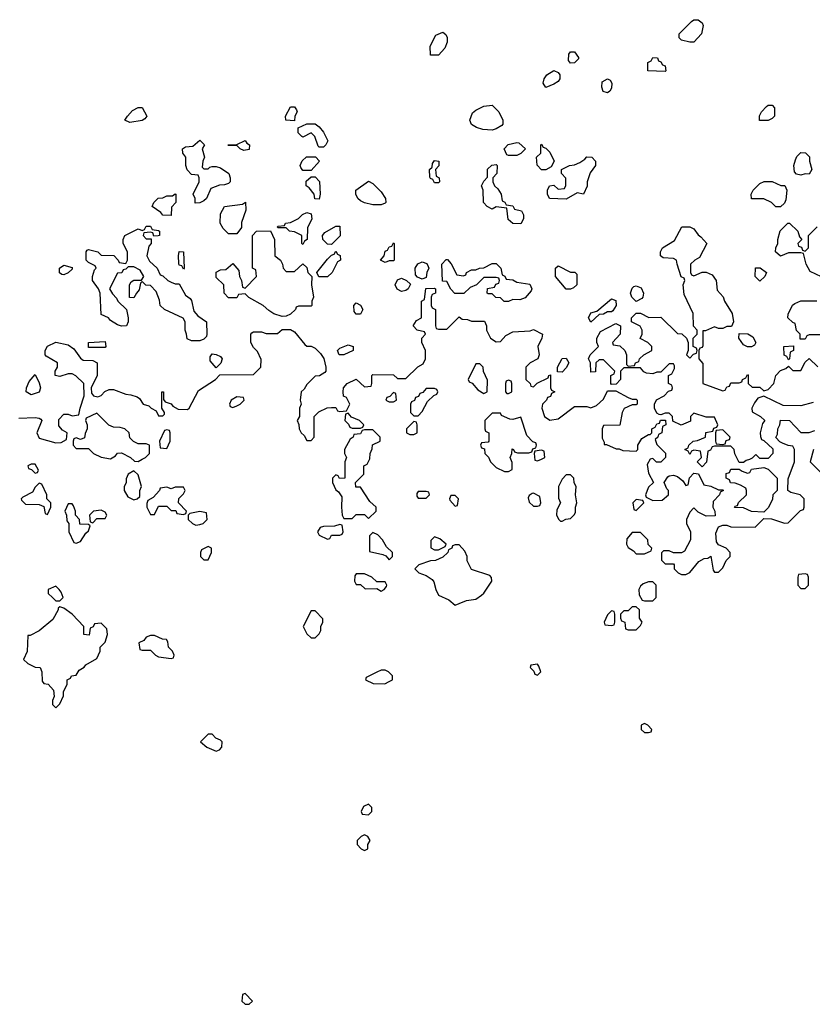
# Model space of a CAD drawing. Header units: inches. Extents: x 2735672 to 2903319, y 894031 to 1029782.
# Tile 42 of 167: x 2763355 to 2767205, y 1010634 to 1015418. Entities that reach past the tile are written whole.
import ezdxf

# ---------------------------------------------------------------- set-up
doc = ezdxf.new("R2010")
doc.units = ezdxf.units.IN
doc.header["$MEASUREMENT"] = 0
doc.layers.add('C7061', color=7, linetype='Continuous')

msp = doc.modelspace()

# ---------------------------------------------------------------- linework, layer by layer
at = {"layer": 'C7061', "color": 4, "elevation": 16}
for points in [[(2766610, 1015308), (2766570, 1015318), (2766558, 1015330), (2766558, 1015350), (2766618, 1015410), (2766630, 1015418), (2766650, 1015418), (2766670, 1015402), (2766674.8, 1015390), (2766666, 1015350), (2766630, 1015308.7)], [(2765350, 1015246), (2765348.7, 1015290), (2765376.4, 1015343.6), (2765410, 1015358), (2765425.4, 1015345.4), (2765430.8, 1015330.8), (2765430.7, 1015309.3), (2765419.8, 1015280.2), (2765390, 1015246)], [(2766030, 1015206), (2766020.4, 1015220.4), (2766022, 1015250), (2766030, 1015262), (2766050, 1015262), (2766070, 1015234), (2766070, 1015228), (2766050, 1015208)], [(2766490, 1015166), (2766406, 1015170), (2766406, 1015210), (2766422, 1015218), (2766430, 1015234), (2766452.7, 1015232.7), (2766458, 1015218), (2766470, 1015214), (2766478, 1015198), (2766490, 1015194), (2766494, 1015170)], [(2765910, 1015088.7), (2765898, 1015110), (2765902, 1015130), (2765915.3, 1015150), (2765950, 1015171.3), (2765970, 1015162), (2765978, 1015150), (2765978, 1015130), (2765970, 1015118), (2765950, 1015104)], [(2766210, 1015062), (2766189, 1015069), (2766182, 1015090), (2766184.7, 1015115.3), (2766210, 1015131.3), (2766223.6, 1015123.6), (2766231, 1015110), (2766230, 1015086), (2766222, 1015070)], [(2763890, 1014918), (2763866, 1014930), (2763878, 1014950), (2763903.2, 1014976.8), (2763930, 1014991.3), (2763950, 1014992), (2763972, 1014950), (2763963.6, 1014936.4), (2763950, 1014928.7)], [(2764690, 1014926), (2764648, 1014930), (2764646, 1014950), (2764670, 1014994), (2764690, 1014994), (2764699.6, 1014979.6), (2764702, 1014970), (2764692, 1014950)], [(2765650, 1014882), (2765604.7, 1014884.7), (2765573.6, 1014893.6), (2765550, 1014908.7), (2765542, 1014930), (2765554.6, 1014965.4), (2765570, 1014978), (2765610, 1014998), (2765650, 1015002), (2765682, 1014970), (2765702, 1014930), (2765702, 1014910), (2765696.9, 1014903.1), (2765670, 1014888)], [(2766990, 1014928), (2766948.7, 1014928.7), (2766948.9, 1014951.1), (2766958, 1014970), (2766983.1, 1014996.9), (2766990, 1015002), (2767010, 1015002), (2767022, 1014990), (2767022, 1014950), (2767010, 1014938)], [(2764810, 1014798), (2764804, 1014804), (2764788, 1014850), (2764770, 1014868), (2764730, 1014848), (2764726, 1014850), (2764708.4, 1014868.4), (2764707.3, 1014892.7), (2764750, 1014912), (2764790, 1014912), (2764810, 1014898), (2764830, 1014872), (2764851, 1014830), (2764842, 1014810), (2764830, 1014798)], [(2764250, 1014694), (2764270, 1014694), (2764278, 1014702), (2764290, 1014704.7), (2764310, 1014704.7), (2764330, 1014698), (2764370.7, 1014670.7), (2764378, 1014650), (2764378, 1014630), (2764370, 1014622), (2764350, 1014615.3), (2764325.4, 1014614.6), (2764282.8, 1014597.2), (2764262, 1014550), (2764250, 1014538), (2764230, 1014528), (2764207.3, 1014527.3), (2764208, 1014550), (2764198, 1014570), (2764226, 1014630), (2764226, 1014650), (2764222, 1014662), (2764190, 1014666), (2764168.4, 1014688.4), (2764162, 1014710), (2764162, 1014750), (2764148, 1014770), (2764146, 1014790), (2764160.4, 1014799.6), (2764196.4, 1014803.6), (2764230, 1014832), (2764252, 1014810), (2764242, 1014790), (2764252, 1014750), (2764244.7, 1014730), (2764242, 1014702)], [(2764443.1, 1014783.1), (2764426, 1014790), (2764410, 1014806), (2764370, 1014806), (2764366, 1014810), (2764410, 1014812), (2764450, 1014830.8), (2764458, 1014818), (2764471, 1014810), (2764470, 1014788)], [(2765730, 1014758), (2765722, 1014762), (2765708.7, 1014791.3), (2765728.4, 1014811.6), (2765770, 1014822), (2765779.6, 1014819.6), (2765812, 1014790), (2765790, 1014768), (2765770, 1014758)], [(2765910, 1014688.7), (2765889.1, 1014689.1), (2765868.4, 1014711.6), (2765866, 1014750), (2765886, 1014770), (2765886, 1014810), (2765890, 1014814), (2765898, 1014798), (2765910, 1014794), (2765930, 1014774), (2765951.3, 1014730), (2765936.9, 1014703.1)], [(2764730, 1014686), (2764720.4, 1014700.4), (2764718, 1014710), (2764727.3, 1014732.7), (2764748.4, 1014751.6), (2764791.6, 1014751.6), (2764812, 1014730), (2764770, 1014686)], [(2766094, 1014570), (2766063.6, 1014576.4), (2766010, 1014546), (2765929, 1014549), (2765918, 1014570), (2765918, 1014590), (2765928, 1014610), (2765950, 1014614), (2765970, 1014594), (2766002, 1014598), (2766007.3, 1014612.7), (2766007.3, 1014647.3), (2765986, 1014670), (2765986, 1014690), (2766026, 1014710), (2766050, 1014712), (2766076.4, 1014723.6), (2766100.4, 1014739.6), (2766110, 1014752), (2766134, 1014750), (2766152, 1014730), (2766151.3, 1014710), (2766126, 1014674), (2766111.3, 1014630), (2766111.3, 1014608.7)], [(2767190, 1014668), (2767170, 1014668.7), (2767150, 1014662), (2767128, 1014668), (2767118, 1014678), (2767115.3, 1014710), (2767123.1, 1014736.9), (2767130, 1014754), (2767150, 1014772), (2767171.6, 1014771.6), (2767191.6, 1014751.6), (2767192, 1014730), (2767202, 1014690)], [(2765370, 1014626), (2765362, 1014642), (2765350, 1014646), (2765347.3, 1014652.7), (2765346, 1014690), (2765358, 1014702), (2765360.4, 1014719.6), (2765370, 1014734), (2765391.3, 1014730), (2765391.6, 1014708.4), (2765374, 1014690), (2765378, 1014658), (2765392, 1014650), (2765394, 1014630), (2765390, 1014626)], [(2765790, 1014426), (2765750, 1014428), (2765727.3, 1014447.3), (2765722, 1014502), (2765670, 1014508), (2765650, 1014498), (2765626, 1014510), (2765608, 1014530), (2765606, 1014590), (2765598, 1014610), (2765610, 1014634), (2765627.3, 1014652.7), (2765628, 1014692), (2765648.4, 1014711.6), (2765670, 1014714), (2765674, 1014710), (2765672, 1014670), (2765654, 1014650), (2765654, 1014630), (2765662, 1014610), (2765676.9, 1014596.9), (2765694, 1014570), (2765698, 1014538), (2765712, 1014532), (2765718, 1014518), (2765750, 1014514), (2765758, 1014498), (2765792, 1014490), (2765802, 1014470), (2765802, 1014450)], [(2764810, 1014546), (2764788, 1014548), (2764786, 1014570), (2764760.4, 1014600.4), (2764746, 1014610), (2764747.3, 1014632.7), (2764770, 1014654), (2764790, 1014654), (2764811.6, 1014631.6), (2764814, 1014570)], [(2765070, 1014518), (2765030, 1014528), (2765010, 1014538), (2764998, 1014550), (2764988, 1014570), (2764988, 1014590), (2765050, 1014634), (2765070, 1014622), (2765110, 1014582), (2765132, 1014550), (2765134, 1014530), (2765130, 1014526), (2765110, 1014518)], [(2767050, 1014508), (2767028.4, 1014508.4), (2767006, 1014530), (2766970, 1014548), (2766910, 1014548), (2766908, 1014570), (2766918, 1014590), (2766950, 1014622), (2766971.6, 1014631.6), (2767010, 1014632), (2767052.7, 1014612.7), (2767071.6, 1014611.6), (2767082, 1014590), (2767076.9, 1014543.1), (2767070, 1014526)], [(2764090, 1014466), (2764050, 1014468), (2764040.4, 1014480.4), (2763998, 1014510), (2764006, 1014530), (2764028.4, 1014551.6), (2764050, 1014552), (2764070, 1014562), (2764098, 1014562), (2764110, 1014572), (2764114, 1014570), (2764114, 1014530), (2764092.7, 1014507.3)], [(2764370, 1014378), (2764343.1, 1014403.1), (2764328, 1014430), (2764330, 1014474), (2764350, 1014511), (2764438, 1014522), (2764452, 1014532), (2764452.7, 1014492.7), (2764432.7, 1014432.7), (2764431.6, 1014408.4), (2764410, 1014378)], [(2764730, 1014326), (2764726, 1014330), (2764726, 1014370), (2764690, 1014388), (2764666, 1014390), (2764650, 1014406), (2764610, 1014406), (2764606, 1014410), (2764610, 1014414), (2764642, 1014418), (2764646, 1014430), (2764670, 1014432), (2764710, 1014452), (2764728.9, 1014471.1), (2764750, 1014482), (2764770, 1014474), (2764774, 1014450), (2764752.7, 1014407.3), (2764752, 1014350), (2764738, 1014342)], [(2764006, 1014366), (2764002, 1014382), (2763990, 1014386), (2763958, 1014382), (2763954, 1014370), (2763970, 1014354), (2763994, 1014354), (2763994, 1014330), (2763982, 1014318), (2763972, 1014270), (2763985.4, 1014245.4), (2764022, 1014210), (2764038, 1014178), (2764050, 1014174), (2764074, 1014150), (2764090, 1014142), (2764110, 1014134), (2764130, 1014134), (2764159.6, 1014079.6), (2764183.6, 1014063.6), (2764190, 1014054), (2764201, 1014001), (2764219.6, 1013979.6), (2764262, 1013950), (2764264.7, 1013890), (2764262, 1013878), (2764250, 1013866), (2764230, 1013858), (2764190, 1013858), (2764168, 1013868), (2764166, 1013890), (2764158, 1013910), (2764158, 1013950), (2764148.4, 1013968.4), (2764058, 1014010), (2764038, 1014030), (2764034.6, 1014054.6), (2764018, 1014098), (2763990, 1014126), (2763968.4, 1014128.4), (2763950, 1014146), (2763942, 1014138), (2763935.3, 1014104.7), (2763922, 1014090), (2763910, 1014066), (2763888, 1014068), (2763888.7, 1014130), (2763896.4, 1014143.6), (2763910, 1014152), (2763947.3, 1014152.7), (2763958, 1014170), (2763940.4, 1014200.4), (2763910, 1014218), (2763882, 1014218), (2763870, 1014206), (2763858, 1014202), (2763851.6, 1014188.4), (2763830, 1014186), (2763792, 1014110), (2763805.4, 1014085.4), (2763825.4, 1014065.4), (2763832, 1014050), (2763874, 1014010), (2763882, 1013970), (2763882, 1013950), (2763874, 1013930), (2763850, 1013928.7), (2763830, 1013935.3), (2763796.4, 1013956.4), (2763786, 1013970), (2763750, 1013986), (2763746, 1014090), (2763738, 1014110), (2763709, 1014150), (2763709.1, 1014170.9), (2763718, 1014202), (2763726, 1014210), (2763722, 1014222), (2763690, 1014238), (2763678, 1014250), (2763678, 1014290), (2763682, 1014298), (2763690, 1014302), (2763734, 1014290), (2763750, 1014274), (2763811.6, 1014271.6), (2763834, 1014250), (2763838, 1014238), (2763870, 1014234), (2763878, 1014250), (2763878, 1014290), (2763858, 1014330), (2763858, 1014350), (2763866, 1014370), (2763930, 1014402), (2763950, 1014394), (2763962, 1014398), (2763970, 1014414), (2763990, 1014414), (2763998, 1014398), (2764030, 1014394), (2764034, 1014390), (2764034, 1014370), (2764027.3, 1014367.3)], [(2764870, 1014326), (2764850, 1014328), (2764838, 1014338), (2764828, 1014350), (2764826, 1014370), (2764836.4, 1014383.6), (2764890, 1014414), (2764910, 1014414), (2764911.6, 1014368.4)], [(2764650, 1014194), (2764690, 1014194), (2764730, 1014232), (2764750, 1014214), (2764754, 1014190), (2764774, 1014170), (2764772, 1014130), (2764782, 1014070), (2764774, 1014050), (2764774, 1014030), (2764770, 1014026), (2764710, 1014026), (2764698, 1014022), (2764694, 1014010), (2764670, 1013988), (2764650, 1013978), (2764630, 1013975.3), (2764590, 1013988.7), (2764564.7, 1014004.7), (2764538, 1014030), (2764468.4, 1014068.4), (2764450, 1014086), (2764418, 1014082), (2764410, 1014066), (2764370, 1014066), (2764348.7, 1014090), (2764346, 1014130), (2764310, 1014166), (2764310, 1014192), (2764330, 1014202), (2764356.4, 1014203.6), (2764390, 1014234), (2764419.6, 1014199.6), (2764422, 1014170), (2764431.6, 1014151.6), (2764438, 1014118), (2764450, 1014114), (2764506, 1014170), (2764502, 1014202), (2764486, 1014210), (2764486, 1014370), (2764506, 1014390), (2764572.7, 1014392.7), (2764592, 1014350), (2764594, 1014270), (2764622, 1014250), (2764632, 1014230), (2764634, 1014210)], [(2765130, 1014238), (2765108, 1014250), (2765126, 1014270), (2765130, 1014294), (2765142, 1014298), (2765150, 1014314), (2765162, 1014318), (2765170, 1014334), (2765174, 1014330), (2765174, 1014250), (2765170, 1014246), (2765150, 1014246)], [(2764150, 1014206), (2764142, 1014222), (2764130, 1014226), (2764127.3, 1014232.7), (2764126, 1014270), (2764130, 1014292), (2764151.3, 1014290), (2764154, 1014210)], [(2764808, 1014168), (2764798, 1014190), (2764850, 1014254), (2764870, 1014274), (2764882, 1014278), (2764890, 1014294), (2764898, 1014278), (2764911.6, 1014271.6), (2764914, 1014250), (2764898, 1014242), (2764872, 1014190), (2764850, 1014168.7)], [(2763570, 1014178), (2763560.4, 1014180.4), (2763548.4, 1014188.4), (2763548.7, 1014210), (2763570, 1014224.7), (2763610, 1014214), (2763610, 1014206), (2763590, 1014188.7)], [(2765310, 1014158), (2765287.3, 1014167.3), (2765278, 1014178), (2765275.3, 1014210), (2765288.9, 1014231.1), (2765310, 1014242), (2765332.7, 1014232.7), (2765339.6, 1014219.6), (2765342, 1014210), (2765332, 1014190), (2765330, 1014166)], [(2765510, 1014174), (2765522, 1014178), (2765526, 1014190), (2765550, 1014202), (2765570, 1014202), (2765588.9, 1014211.1), (2765610, 1014212), (2765650, 1014234), (2765670, 1014234), (2765692, 1014210), (2765698, 1014178), (2765712, 1014172), (2765718, 1014158), (2765750, 1014154), (2765770, 1014142), (2765832.7, 1014132.7), (2765842, 1014110), (2765839.6, 1014100.4), (2765810, 1014066), (2765783.6, 1014056.4), (2765750, 1014058), (2765730, 1014048), (2765708.4, 1014048.4), (2765690, 1014066), (2765668.4, 1014068.4), (2765650, 1014086), (2765630, 1014086), (2765626, 1014090), (2765627.3, 1014112.7), (2765662, 1014118), (2765667.3, 1014132.7), (2765682, 1014138), (2765686, 1014150), (2765682, 1014162), (2765670, 1014166), (2765610, 1014166), (2765574, 1014130), (2765543.6, 1014116.4), (2765511.6, 1014088.4), (2765468.4, 1014088.4), (2765448.4, 1014108.4), (2765430, 1014146), (2765408, 1014148), (2765406, 1014230), (2765427.3, 1014252.7), (2765432.7, 1014252.7), (2765451.6, 1014231.6), (2765478, 1014178)], [(2766030, 1014192), (2766052, 1014192), (2766062, 1014182), (2766062, 1014130), (2766045.4, 1014114.6), (2766030, 1014108), (2766008.9, 1014108.9), (2765958, 1014170), (2765958, 1014210), (2765970, 1014222)], [(2766950, 1014148), (2766928, 1014170), (2766928.4, 1014211.6), (2766951.6, 1014211.6), (2766982, 1014190), (2766974, 1014170)], [(2765210, 1014098), (2765189.1, 1014109.1), (2765178, 1014130), (2765190, 1014154), (2765210, 1014162), (2765234, 1014150), (2765252.7, 1014132.7), (2765242, 1014110), (2765230, 1014102)], [(2766350, 1014048), (2766329.1, 1014069.1), (2766322, 1014090), (2766330, 1014114), (2766338, 1014122), (2766350, 1014124.7), (2766374.4, 1014114.4), (2766384.7, 1014090), (2766382, 1014070), (2766376.9, 1014063.1)], [(2764990, 1013988), (2764980.4, 1014000.4), (2764978, 1014030), (2764990, 1014042), (2765011.1, 1014031.1), (2765022, 1014010), (2765010, 1013988)], [(2766130, 1013948), (2766118, 1013970), (2766130, 1013994), (2766158, 1014002), (2766230, 1014062), (2766250, 1014054), (2766252, 1014030), (2766236.9, 1014003.1), (2766230, 1013998), (2766210, 1013998), (2766190, 1013988), (2766170, 1013986)], [(2766890, 1013828), (2766870, 1013838), (2766848, 1013870), (2766850, 1013894), (2766891.6, 1013891.6), (2766916.9, 1013876.9), (2766931.3, 1013850), (2766923.6, 1013836.4), (2766910, 1013828)], [(2763690, 1013826), (2763688.7, 1013850), (2763770, 1013854), (2763774, 1013830), (2763770, 1013826)], [(2764930, 1013789), (2764906, 1013790), (2764898, 1013810), (2764910, 1013822), (2764950, 1013838), (2764974, 1013830), (2764974, 1013810)], [(2767090, 1013766), (2767082, 1013782), (2767068.4, 1013788.4), (2767066, 1013830), (2767114, 1013834), (2767114, 1013810), (2767098, 1013802), (2767094, 1013770)], [(2764310, 1013726), (2764280.4, 1013760.4), (2764280.4, 1013779.6), (2764290, 1013794), (2764310, 1013792), (2764330, 1013782), (2764338, 1013770), (2764331.6, 1013748.4)], [(2765590, 1013746), (2765570, 1013746), (2765534, 1013670), (2765538, 1013658), (2765552.7, 1013652.7), (2765579.6, 1013619.6), (2765610, 1013602), (2765626, 1013610), (2765627.3, 1013667.3), (2765608.4, 1013708.4), (2765606, 1013730)], [(2765990, 1013706), (2765967.3, 1013707.3), (2765968, 1013730), (2765990, 1013772), (2766010, 1013774), (2766022, 1013750), (2766010, 1013726)], [(2763410, 1013595.3), (2763386, 1013610), (2763388, 1013630), (2763400.2, 1013659.8), (2763430, 1013694), (2763450, 1013654), (2763456, 1013630), (2763450, 1013608.7)], [(2765730, 1013666), (2765718, 1013662), (2765714, 1013650), (2765714, 1013610), (2765722, 1013602), (2765730, 1013602), (2765746, 1013610), (2765746, 1013650), (2765742, 1013662)], [(2765170, 1013606), (2765152.7, 1013587.3), (2765138, 1013582), (2765134, 1013570), (2765150, 1013562), (2765170, 1013562), (2765186, 1013570), (2765182, 1013602)], [(2765370, 1013626), (2765330, 1013626), (2765312.7, 1013607.3), (2765298, 1013602), (2765292.7, 1013587.3), (2765278, 1013582), (2765272.7, 1013567.3), (2765258, 1013562), (2765254, 1013550), (2765254, 1013510), (2765270, 1013494), (2765290, 1013494), (2765310, 1013514), (2765336.4, 1013563.6), (2765367.3, 1013592.7), (2765382, 1013598), (2765386, 1013610), (2765382, 1013622)], [(2764410, 1013586), (2764382, 1013570), (2764374, 1013550), (2764378, 1013538), (2764390, 1013534), (2764410, 1013542), (2764426, 1013550), (2764446, 1013570), (2764442, 1013582)], [(2763730, 1013506), (2763678, 1013482), (2763674, 1013470), (2763682, 1013450), (2763682, 1013430), (2763672.7, 1013407.3), (2763670, 1013386), (2763650, 1013378), (2763630, 1013386), (2763618, 1013382), (2763614, 1013370), (2763614, 1013350), (2763630, 1013334), (2763690, 1013334), (2763714, 1013310), (2763750, 1013292), (2763795.3, 1013284.7), (2763820.4, 1013299.6), (2763830, 1013312), (2763850, 1013314), (2763894, 1013290), (2763912.7, 1013272.7), (2763930, 1013272), (2763950, 1013282), (2763966, 1013290), (2763986, 1013310), (2763986, 1013350), (2763970, 1013358), (2763930, 1013358), (2763908.4, 1013368.4), (2763890, 1013386), (2763886, 1013410), (2763866, 1013430), (2763843.6, 1013436.4), (2763810, 1013438), (2763788.4, 1013448.4)], [(2764950, 1013506), (2764938, 1013502), (2764934, 1013470), (2764952.7, 1013452.7), (2764958, 1013438), (2764970, 1013434), (2765010, 1013434), (2765022, 1013438), (2765026, 1013450), (2765006, 1013470), (2764967.3, 1013487.3)], [(2765690, 1013506), (2765650, 1013506), (2765614, 1013470), (2765614, 1013430), (2765618, 1013418), (2765634, 1013410), (2765634, 1013370), (2765630, 1013366), (2765598, 1013362), (2765594, 1013350), (2765598, 1013338), (2765612.7, 1013332.7), (2765614, 1013310), (2765632.7, 1013292.7), (2765642, 1013270), (2765670, 1013242), (2765710, 1013222), (2765730, 1013222), (2765747.3, 1013232.7), (2765747.3, 1013267.3), (2765738, 1013290), (2765746, 1013310), (2765747.3, 1013332.7), (2765754, 1013330), (2765758, 1013318), (2765772.7, 1013312.7), (2765827.3, 1013312.7), (2765842, 1013318), (2765847.3, 1013332.7), (2765862, 1013338), (2765866, 1013350), (2765862, 1013362), (2765847.3, 1013367.3), (2765818, 1013398), (2765790, 1013486), (2765750, 1013475.3), (2765736.4, 1013476.4), (2765695.3, 1013495.3)], [(2765270, 1013466), (2765234, 1013430), (2765234, 1013410), (2765250, 1013402), (2765270, 1013402), (2765286, 1013410), (2765286, 1013450), (2765282, 1013462)], [(2764070, 1013426), (2764058, 1013422), (2764034, 1013370), (2764038, 1013338), (2764070, 1013334), (2764086, 1013370), (2764086, 1013410), (2764082, 1013422)], [(2765070, 1013426), (2765030, 1013426), (2765018, 1013422), (2765010, 1013406), (2764978, 1013402), (2764974, 1013390), (2764959.6, 1013380.4), (2764932, 1013330), (2764932, 1013310), (2764942, 1013290), (2764934, 1013270), (2764934, 1013190), (2764908, 1013188), (2764902, 1013202), (2764890, 1013206), (2764874, 1013190), (2764874, 1013170), (2764890, 1013134), (2764903.6, 1013123.6), (2764919.6, 1013099.6), (2764918, 1013050), (2764922, 1013010), (2764930, 1012994), (2764970, 1012994), (2764990, 1013014), (2765030, 1013014), (2765050, 1012994), (2765086, 1013030), (2765086, 1013050), (2765056.4, 1013076.4), (2765010, 1013146), (2764987.3, 1013147.3), (2764986, 1013170), (2765026, 1013210), (2765026, 1013250), (2765042, 1013258), (2765056.4, 1013283.6), (2765058, 1013310), (2765067.3, 1013332.7), (2765068.4, 1013351.6), (2765106, 1013370), (2765106, 1013390)], [(2766770, 1013426), (2766738, 1013422), (2766734, 1013410), (2766734, 1013370), (2766738, 1013358), (2766770, 1013354), (2766782, 1013358), (2766787.3, 1013372.7), (2766802, 1013378), (2766806, 1013390)], [(2765890, 1013326), (2765858, 1013322), (2765854, 1013310), (2765858, 1013278), (2765870, 1013274), (2765890, 1013282), (2765906, 1013290), (2765902, 1013322)], [(2763430, 1013258), (2763410, 1013258), (2763394, 1013250), (2763398, 1013238), (2763412.7, 1013232.7), (2763430, 1013214), (2763442, 1013218), (2763446, 1013230)], [(2763910, 1013226), (2763882, 1013210), (2763872.7, 1013187.3), (2763871.6, 1013168.4), (2763862, 1013150), (2763862, 1013130), (2763879.6, 1013099.6), (2763910, 1013084.7), (2763926, 1013090), (2763938, 1013102), (2763938, 1013130), (2763946, 1013150), (2763930, 1013206)], [(2766030, 1013206), (2766010, 1013206), (2765990, 1013186), (2765972, 1013150), (2765972.7, 1013092.7), (2765982, 1013070), (2765963.6, 1013036.4), (2765962, 1013010), (2765974, 1012990), (2765982, 1012982), (2765990, 1012982), (2766008.4, 1012991.6), (2766030, 1012994), (2766050, 1013014), (2766054.6, 1013025.4), (2766055.3, 1013050), (2766062, 1013070), (2766055.3, 1013110), (2766058, 1013150), (2766048.4, 1013168.4), (2766046, 1013190)], [(2766970, 1013026), (2766910, 1013028), (2766870, 1013046), (2766827.3, 1013047.3), (2766830, 1013054), (2766842, 1013058), (2766847.3, 1013072.7), (2766886, 1013110), (2766886, 1013130), (2766882, 1013142), (2766856.4, 1013156.4), (2766830, 1013166), (2766807.3, 1013167.3), (2766802, 1013182), (2766786, 1013190), (2766787.3, 1013212.7), (2766802, 1013218), (2766810, 1013234), (2766850, 1013234), (2766863.6, 1013223.6), (2766890, 1013214), (2766902, 1013218), (2766910, 1013234), (2766970, 1013242), (2766990, 1013234), (2767034, 1013190), (2767034, 1013130), (2767014, 1013110), (2767011.6, 1013088.4), (2766991.6, 1013048.4)], [(2763450, 1013166), (2763430, 1013146), (2763416.9, 1013123.1), (2763370, 1013098), (2763362, 1013090), (2763363.6, 1013083.6), (2763383.6, 1013063.6), (2763450, 1013062), (2763472.7, 1013052.7), (2763478, 1013018), (2763490, 1013014), (2763506, 1013050), (2763506, 1013070), (2763486, 1013090), (2763486, 1013110), (2763462, 1013162)], [(2764150, 1013146), (2764110, 1013146), (2764090, 1013138), (2764070, 1013146), (2764038, 1013142), (2764034, 1013130), (2764003.6, 1013096.4), (2763978, 1013082), (2763972.7, 1013067.3), (2763972, 1013050), (2763990, 1013014), (2764010, 1013014), (2764030, 1013054), (2764070, 1013054), (2764090, 1013034), (2764112.7, 1013032.7), (2764118, 1013018), (2764150, 1013014), (2764162, 1013018), (2764166, 1013030), (2764126, 1013070), (2764128.4, 1013091.6), (2764150, 1013114), (2764158, 1013130)], [(2765330, 1013126), (2765290, 1013126), (2765283.6, 1013116.4), (2765283.6, 1013103.6), (2765290, 1013094), (2765330, 1013094), (2765346, 1013110), (2765342, 1013122)], [(2765850, 1013118), (2765843.6, 1013116.4), (2765830, 1013106), (2765824.7, 1013095.3), (2765830, 1013074), (2765850, 1013054), (2765870, 1013054), (2765882, 1013058), (2765886, 1013070), (2765882, 1013102)], [(2763610, 1013066), (2763590, 1013066), (2763574, 1013030), (2763582, 1013010), (2763583.6, 1012983.6), (2763594, 1012970), (2763594, 1012930), (2763618, 1012878), (2763630, 1012874), (2763650, 1012882), (2763676.4, 1012923.6), (2763690, 1012934), (2763698, 1012958), (2763690, 1012966), (2763647.3, 1012967.3), (2763646, 1012990), (2763626, 1013010), (2763626, 1013030), (2763616.4, 1013056.4)], [(2765470, 1013106), (2765450, 1013106), (2765442, 1013090), (2765443.6, 1013083.6), (2765470, 1013054), (2765482, 1013058), (2765486, 1013090)], [(2766350, 1013086), (2766334, 1013070), (2766338, 1013038), (2766350, 1013034), (2766386, 1013070), (2766382, 1013082)], [(2763750, 1013035.3), (2763714, 1013030), (2763694, 1013010), (2763698, 1012978), (2763710, 1012974), (2763730, 1012994), (2763770, 1012994), (2763778, 1013010), (2763770, 1013026)], [(2764230, 1013028), (2764182, 1013018), (2764174, 1013010), (2764174, 1012990), (2764194, 1012970), (2764210, 1012962), (2764230, 1012964.7), (2764246, 1012970), (2764266, 1012990), (2764262, 1013022)], [(2764910, 1012966), (2764883.6, 1012956.4), (2764830, 1012955.3), (2764814, 1012950), (2764802, 1012930), (2764810, 1012914), (2764850, 1012894), (2764862, 1012898), (2764870, 1012914), (2764910, 1012914), (2764922, 1012918), (2764926, 1012930), (2764922, 1012962)], [(2765070, 1012926), (2765054, 1012910), (2765054, 1012834), (2765119.6, 1012819.6), (2765132.7, 1012812.7), (2765150, 1012794), (2765166, 1012810), (2765166, 1012830), (2765136.4, 1012856.4), (2765118, 1012890), (2765094.6, 1012914.6)], [(2766370, 1012926), (2766330, 1012926), (2766303.6, 1012896.4), (2766302, 1012870), (2766310, 1012854), (2766336.9, 1012836.9), (2766350, 1012822), (2766390, 1012822), (2766422, 1012838), (2766426, 1012850), (2766407.3, 1012867.3), (2766406, 1012890)], [(2765370, 1012906), (2765352.7, 1012887.3), (2765352.7, 1012852.7), (2765370, 1012842), (2765390, 1012842), (2765422, 1012858), (2765426, 1012870), (2765396.4, 1012896.4)], [(2764270, 1012858), (2764238, 1012842), (2764234, 1012830), (2764234, 1012810), (2764250, 1012794), (2764270, 1012794), (2764286, 1012830), (2764286, 1012850)], [(2765490, 1012866), (2765470, 1012866), (2765458, 1012862), (2765454, 1012850), (2765438, 1012842), (2765434, 1012830), (2765410, 1012806), (2765374, 1012790), (2765350, 1012788.7), (2765294, 1012770), (2765274, 1012750), (2765294, 1012730), (2765330, 1012718), (2765358, 1012698), (2765366.4, 1012686.4), (2765376, 1012650), (2765390, 1012622), (2765439.8, 1012599.8), (2765470, 1012574), (2765490, 1012582), (2765524.7, 1012595.3), (2765570, 1012602), (2765598, 1012622), (2765608.9, 1012631.1), (2765648, 1012690), (2765647.3, 1012707.3), (2765638, 1012718), (2765550, 1012746), (2765528.9, 1012788.9), (2765528, 1012810), (2765516.4, 1012836.4)], [(2765030, 1012726), (2764990, 1012726), (2764983.6, 1012716.4), (2764982, 1012690), (2764990, 1012674), (2765010, 1012674), (2765032.7, 1012652.7), (2765090, 1012654), (2765110, 1012642), (2765126, 1012650), (2765136.4, 1012663.6), (2765138, 1012670), (2765130, 1012686), (2765090, 1012686), (2765066, 1012710)], [(2767170, 1012726), (2767138, 1012722), (2767134, 1012710), (2767134, 1012670), (2767150, 1012654), (2767170, 1012654), (2767186, 1012670), (2767186, 1012710), (2767182, 1012722)], [(2766430, 1012686), (2766410, 1012686), (2766383.6, 1012676.4), (2766370, 1012666), (2766362, 1012650), (2766363.6, 1012623.6), (2766378, 1012598), (2766390, 1012594), (2766430, 1012594), (2766446, 1012610), (2766446, 1012670)], [(2763530, 1012666), (2763494, 1012650), (2763494, 1012630), (2763514, 1012610), (2763530, 1012594), (2763550, 1012594), (2763566, 1012610), (2763556.4, 1012636.4), (2763546, 1012650)], [(2763550, 1012566), (2763542, 1012558), (2763542, 1012550), (2763516.3, 1012503.7), (2763450, 1012448.7), (2763406, 1012426), (2763394, 1012426), (2763391.1, 1012348.9), (2763374, 1012310), (2763394, 1012290), (2763430, 1012272), (2763454, 1012270), (2763462, 1012250), (2763463.6, 1012203.6), (2763472.7, 1012192.7), (2763494, 1012190), (2763519.6, 1012159.6), (2763522, 1012130), (2763514, 1012110), (2763514, 1012090), (2763530, 1012074), (2763550, 1012094), (2763567.3, 1012132.7), (2763568.4, 1012151.6), (2763586, 1012190), (2763586, 1012210), (2763602, 1012218), (2763606, 1012230), (2763630, 1012234), (2763643.1, 1012256.9), (2763668.4, 1012271.6), (2763676.4, 1012283.6), (2763730, 1012314), (2763746, 1012350), (2763746, 1012370), (2763770, 1012394), (2763782, 1012430), (2763779, 1012459), (2763750, 1012486), (2763718, 1012482), (2763712, 1012468), (2763698, 1012462), (2763692.7, 1012427.3), (2763666, 1012430), (2763666, 1012470), (2763609.1, 1012529.1), (2763570, 1012558)], [(2764790, 1012546), (2764770, 1012546), (2764732, 1012470), (2764750, 1012434), (2764770, 1012414), (2764790, 1012414), (2764810, 1012434), (2764818, 1012450), (2764818, 1012470), (2764828, 1012490), (2764827.3, 1012507.3)], [(2766230, 1012546), (2766210, 1012526), (2766194, 1012490), (2766198, 1012478), (2766230, 1012474), (2766242, 1012478), (2766246, 1012490), (2766246, 1012530), (2766242, 1012542)], [(2766350, 1012566), (2766330, 1012566), (2766310, 1012546), (2766290, 1012546), (2766274, 1012530), (2766274, 1012510), (2766278, 1012498), (2766294, 1012490), (2766298, 1012458), (2766310, 1012454), (2766350, 1012454), (2766370, 1012474), (2766378, 1012490), (2766366, 1012510), (2766366, 1012550)], [(2764010, 1012426), (2763990, 1012426), (2763970, 1012418), (2763958, 1012402), (2763934, 1012390), (2763938, 1012358), (2763950, 1012354), (2763990, 1012354), (2764014, 1012330), (2764030, 1012322), (2764090, 1012314), (2764102, 1012318), (2764106, 1012330), (2764098, 1012350), (2764078, 1012370), (2764074.6, 1012394.6), (2764067.3, 1012407.3), (2764048.4, 1012408.4)], [(2765130, 1012258), (2765110, 1012258), (2765090, 1012248), (2765038, 1012222), (2765034, 1012210), (2765072.7, 1012192.7), (2765128.4, 1012191.6), (2765150, 1012202), (2765166, 1012210), (2765166, 1012230), (2765146, 1012250)], [(2765870, 1012286), (2765838, 1012282), (2765834, 1012270), (2765852.7, 1012252.7), (2765858, 1012238), (2765870, 1012234), (2765886, 1012250), (2765876.4, 1012276.4)], [(2766390, 1011998), (2766374, 1011990), (2766374, 1011970), (2766390, 1011954), (2766410, 1011954), (2766422, 1011958), (2766426, 1011970), (2766406, 1011990)], [(2764290, 1011946), (2764270, 1011946), (2764234, 1011910), (2764263.6, 1011883.6), (2764310, 1011864.7), (2764326, 1011870), (2764336.4, 1011883.6), (2764338, 1011910), (2764330, 1011918), (2764307.3, 1011927.3)], [(2765050, 1011606), (2765025.4, 1011594.6), (2765014, 1011570), (2765018, 1011558), (2765050, 1011554), (2765066, 1011570), (2765066, 1011590)], [(2765030, 1011458), (2765014, 1011450), (2764994, 1011430), (2764994, 1011410), (2765014, 1011390), (2765030, 1011382), (2765046, 1011390), (2765046, 1011410), (2765058, 1011430), (2765046, 1011450)], [(2764450, 1010686), (2764438, 1010682), (2764434, 1010650), (2764450, 1010634), (2764470, 1010634), (2764486, 1010650)]]:
    msp.add_lwpolyline(points, close=True, dxfattribs=at)
for points in [[(2767210, 1013558), (2767150, 1013542), (2767063.1, 1013543.1), (2766970, 1013588), (2766941, 1013579), (2766923.6, 1013556.4), (2766912, 1013530), (2766912.7, 1013512.7), (2766954, 1013490), (2766974, 1013470), (2766963.6, 1013456.4), (2766952, 1013410), (2766952.7, 1013392.7), (2766958, 1013378), (2766970, 1013374), (2767012.7, 1013332.7), (2767014, 1013310), (2766990, 1013286), (2766950, 1013286), (2766930, 1013306), (2766912.7, 1013287.3), (2766899.6, 1013280.4), (2766883.6, 1013276.4), (2766870, 1013266), (2766850, 1013266), (2766828.4, 1013308.4), (2766826, 1013330), (2766810, 1013346), (2766730, 1013346), (2766718, 1013342), (2766710, 1013326), (2766698, 1013322), (2766691.6, 1013268.4), (2766670, 1013246), (2766646, 1013270), (2766666, 1013290), (2766662, 1013322), (2766630, 1013326), (2766618, 1013322), (2766610, 1013306), (2766602, 1013322), (2766586, 1013330), (2766602, 1013338), (2766606, 1013350), (2766626, 1013370), (2766647.3, 1013372.7), (2766686, 1013390), (2766687.3, 1013412.7), (2766722, 1013418), (2766727.3, 1013432.7), (2766742, 1013438), (2766746, 1013450), (2766730, 1013486), (2766690, 1013486), (2766630, 1013506), (2766614, 1013490), (2766612.7, 1013467.3), (2766568, 1013448), (2766527.3, 1013467.3), (2766526, 1013490), (2766510, 1013506), (2766490, 1013506), (2766470, 1013498), (2766460.4, 1013500.4), (2766450, 1013506), (2766438, 1013530), (2766438, 1013550), (2766448.9, 1013571.1), (2766486, 1013590), (2766507.3, 1013612.7), (2766522, 1013618), (2766526, 1013630), (2766522, 1013642), (2766506, 1013650), (2766506, 1013690), (2766522, 1013698), (2766536.4, 1013723.6), (2766536.4, 1013736.4), (2766530, 1013746), (2766510, 1013746), (2766470, 1013706), (2766450, 1013706), (2766430, 1013698), (2766400.4, 1013700.4), (2766387.3, 1013707.3), (2766370, 1013726), (2766290, 1013726), (2766274, 1013710), (2766274, 1013670), (2766252.7, 1013647.3), (2766230, 1013646), (2766226, 1013650), (2766226, 1013690), (2766242, 1013698), (2766246, 1013710), (2766190, 1013766), (2766170, 1013766), (2766154, 1013750), (2766152.7, 1013707.3), (2766130, 1013706), (2766128, 1013750), (2766118, 1013770), (2766126, 1013790), (2766166, 1013830), (2766158, 1013850), (2766158, 1013870), (2766176.4, 1013903.6), (2766250, 1013942), (2766274, 1013930), (2766272, 1013890), (2766234, 1013850), (2766238, 1013838), (2766270, 1013834), (2766294, 1013810), (2766302, 1013790), (2766302, 1013742), (2766310, 1013734), (2766342, 1013738), (2766346, 1013750), (2766362, 1013758), (2766366, 1013770), (2766386, 1013790), (2766426, 1013810), (2766426, 1013830), (2766406, 1013850), (2766368.4, 1013868.4), (2766378, 1013890), (2766378, 1013910), (2766368.4, 1013928.4), (2766326, 1013950), (2766326, 1013970), (2766350, 1013992), (2766370, 1013992), (2766411.6, 1013971.6), (2766470, 1013972), (2766550, 1013894), (2766571.3, 1013891.3), (2766594, 1013870), (2766602, 1013850), (2766602, 1013810), (2766594, 1013790), (2766610, 1013774), (2766627.3, 1013792.7), (2766642, 1013798), (2766646, 1013810), (2766642, 1013822), (2766626, 1013830), (2766626, 1013870), (2766646, 1013890), (2766646, 1013910), (2766628.4, 1013928.4), (2766626, 1013990), (2766583.1, 1014083.1), (2766578, 1014130), (2766586, 1014150), (2766582, 1014162), (2766568.4, 1014168.4), (2766548, 1014230), (2766546, 1014250), (2766530, 1014258), (2766480.4, 1014260.4), (2766468, 1014270), (2766468, 1014290), (2766478, 1014310), (2766535.3, 1014344.7), (2766571.6, 1014411.6), (2766610, 1014412), (2766630, 1014402), (2766650, 1014372), (2766663.6, 1014363.6), (2766692, 1014330), (2766656.9, 1014263.1), (2766634, 1014250), (2766614, 1014230), (2766614, 1014190), (2766618, 1014178), (2766630, 1014174), (2766670, 1014192), (2766690, 1014192), (2766718.8, 1014178.8), (2766738, 1014150), (2766743.6, 1014103.6), (2766771.6, 1014071.6), (2766778, 1014050), (2766816, 1013990), (2766822, 1013950), (2766812, 1013928), (2766790, 1013928), (2766770, 1013918), (2766750, 1013918), (2766730, 1013926), (2766686, 1013906), (2766674, 1013906), (2766672.7, 1013832.7), (2766670, 1013826), (2766658, 1013822), (2766654, 1013810), (2766654, 1013770), (2766672.7, 1013747.3), (2766674, 1013650), (2766770, 1013614), (2766782, 1013618), (2766790, 1013634), (2766802, 1013638), (2766810, 1013654), (2766850, 1013654), (2766862, 1013658), (2766866, 1013670), (2766882, 1013678), (2766890, 1013694), (2766894, 1013690), (2766894, 1013650), (2766912.7, 1013632.7), (2766950, 1013632), (2766970, 1013614), (2766990, 1013622), (2767018, 1013650), (2767028, 1013690), (2767050, 1013714), (2767076.4, 1013723.6), (2767090, 1013734), (2767110, 1013714), (2767150, 1013714), (2767170, 1013754), (2767190, 1013772), (2767231.6, 1013731.6)], [(2767250, 1014168), (2767195.3, 1014195.3), (2767175.3, 1014230), (2767162, 1014282), (2767150, 1014286), (2767090, 1014286), (2767050, 1014269), (2767026, 1014290), (2767028, 1014310), (2767038, 1014330), (2767038, 1014350), (2767048.4, 1014391.6), (2767086, 1014430), (2767094, 1014430), (2767134, 1014390), (2767143.6, 1014363.6), (2767154, 1014350), (2767134, 1014330), (2767138, 1014318), (2767152.7, 1014312.7), (2767158, 1014298), (2767170, 1014294), (2767186, 1014310), (2767186, 1014370), (2767228.4, 1014411.6)], [(2763350, 1013482), (2763430, 1013484.7), (2763450, 1013482), (2763456.9, 1013476.9), (2763462, 1013470), (2763438, 1013410), (2763450, 1013384.7), (2763530, 1013362), (2763556.4, 1013363.6), (2763582, 1013378), (2763586, 1013410), (2763563.1, 1013423.1), (2763545.2, 1013445.2), (2763545.2, 1013474.8), (2763570, 1013502), (2763590, 1013502), (2763610, 1013494), (2763642, 1013498), (2763648, 1013530), (2763668.7, 1013590), (2763666, 1013650), (2763628.4, 1013688.4), (2763610, 1013698), (2763590, 1013698), (2763550, 1013684), (2763528, 1013690), (2763528, 1013710), (2763538, 1013730), (2763538, 1013750), (2763483.1, 1013783.1), (2763478, 1013790), (2763478, 1013810), (2763490, 1013832), (2763530, 1013851.3), (2763590, 1013838), (2763618, 1013818), (2763650, 1013774), (2763663.6, 1013763.6), (2763710, 1013762), (2763731.3, 1013751.3), (2763732, 1013690), (2763702, 1013630), (2763703.6, 1013603.6), (2763714, 1013590), (2763734.6, 1013585.4), (2763750, 1013592), (2763768.9, 1013611.1), (2763790, 1013622), (2763810, 1013622), (2763870, 1013598), (2763895.3, 1013595.3), (2763925.4, 1013585.4), (2763936.9, 1013576.9), (2763954, 1013550), (2763982, 1013542), (2763994, 1013530), (2764018, 1013518), (2764030, 1013494), (2764050, 1013494), (2764058, 1013502), (2764058, 1013510), (2764046, 1013530), (2764046, 1013610), (2764054, 1013610), (2764052.7, 1013572.7), (2764062, 1013562), (2764090, 1013552), (2764099.6, 1013539.6), (2764125.4, 1013525.4), (2764170, 1013524.7), (2764178, 1013530), (2764223.1, 1013616.9), (2764306, 1013670), (2764327.3, 1013692.7), (2764490, 1013694), (2764526, 1013730), (2764527.3, 1013767.3), (2764510, 1013806), (2764490, 1013826), (2764478, 1013850), (2764478, 1013890), (2764483.1, 1013896.9), (2764490, 1013902), (2764530, 1013902), (2764552.7, 1013892.7), (2764607.3, 1013892.7), (2764630, 1013912), (2764670, 1013912), (2764690, 1013902), (2764739.6, 1013839.6), (2764750, 1013832), (2764770, 1013831.3), (2764790, 1013822), (2764816.9, 1013796.9), (2764831.6, 1013771.6), (2764842, 1013730), (2764842, 1013710), (2764836.9, 1013703.1), (2764811.6, 1013688.4), (2764790, 1013686), (2764750, 1013646), (2764736.9, 1013623.1), (2764722, 1013610), (2764718, 1013570), (2764722, 1013550), (2764714, 1013530), (2764714, 1013490), (2764702, 1013470), (2764711.6, 1013451.6), (2764712, 1013430), (2764722, 1013410), (2764736.9, 1013396.9), (2764750, 1013374), (2764770, 1013374), (2764786, 1013390), (2764786, 1013490), (2764807.3, 1013512.7), (2764848.4, 1013531.6), (2764870, 1013534), (2764890, 1013534), (2764898, 1013518), (2764910, 1013514), (2764942, 1013518), (2764958, 1013550), (2764942, 1013582), (2764928, 1013588), (2764926, 1013610), (2764928, 1013630), (2764946, 1013650), (2764990, 1013672), (2765030, 1013634), (2765062, 1013638), (2765066, 1013650), (2765066, 1013690), (2765070, 1013694), (2765170, 1013692), (2765190, 1013674), (2765230, 1013674), (2765288.9, 1013731.1), (2765314.6, 1013745.4), (2765326, 1013770), (2765326, 1013810), (2765308, 1013850), (2765308, 1013870), (2765326, 1013890), (2765322, 1013902), (2765286, 1013910), (2765266, 1013930), (2765283.1, 1013956.9), (2765306, 1013970), (2765306, 1014050), (2765322, 1014058), (2765327.3, 1014112.7), (2765370, 1014114), (2765374, 1014110), (2765374, 1014090), (2765358, 1014082), (2765354, 1014070), (2765354, 1014030), (2765358, 1014018), (2765374, 1014010), (2765374, 1013930), (2765378, 1013918), (2765390, 1013914), (2765430, 1013914), (2765490, 1013974), (2765503.6, 1013963.6), (2765530, 1013962), (2765550, 1013954), (2765612.7, 1013952.7), (2765622, 1013930), (2765622, 1013910), (2765642, 1013870), (2765670, 1013852), (2765690, 1013854), (2765716.4, 1013883.6), (2765750, 1013902), (2765834, 1013906), (2765850, 1013912), (2765894, 1013890), (2765892, 1013870), (2765872, 1013830), (2765878, 1013790), (2765872, 1013770), (2765834, 1013750), (2765814, 1013730), (2765814, 1013670), (2765834, 1013650), (2765838, 1013638), (2765850, 1013634), (2765868.4, 1013651.6), (2765922, 1013678), (2765926, 1013690), (2765932.7, 1013692.7), (2765934, 1013630), (2765938, 1013618), (2765954, 1013610), (2765938, 1013602), (2765932.7, 1013587.3), (2765918, 1013582), (2765914, 1013570), (2765894, 1013550), (2765892, 1013530), (2765904.7, 1013490), (2765930, 1013472), (2765970, 1013478), (2766050, 1013538), (2766110, 1013538), (2766130, 1013532), (2766156.4, 1013543.6), (2766190, 1013574), (2766210, 1013614), (2766250, 1013614), (2766310, 1013582), (2766330, 1013574), (2766350, 1013574), (2766354, 1013570), (2766354, 1013550), (2766350, 1013546), (2766330, 1013546), (2766291.6, 1013528.4), (2766282, 1013510), (2766270, 1013448), (2766190, 1013446), (2766184.7, 1013430), (2766184.7, 1013384.7), (2766194, 1013366), (2766194, 1013354), (2766206, 1013354), (2766252.7, 1013332.7), (2766267.3, 1013332.7), (2766285.4, 1013325.4), (2766350, 1013322), (2766358, 1013330), (2766358, 1013350), (2766376.4, 1013383.6), (2766410, 1013402), (2766418, 1013402), (2766426, 1013410), (2766426, 1013430), (2766442, 1013438), (2766450, 1013454), (2766462, 1013458), (2766467.3, 1013472.7), (2766492.7, 1013472.7), (2766494, 1013450), (2766478, 1013442), (2766474, 1013410), (2766458, 1013402), (2766454, 1013390), (2766442, 1013378), (2766450, 1013354), (2766491.6, 1013311.6), (2766492, 1013290), (2766470, 1013268), (2766448.4, 1013268.4), (2766430, 1013286), (2766418, 1013282), (2766403.6, 1013256.4), (2766410, 1013214), (2766434, 1013170), (2766410, 1013146), (2766394, 1013110), (2766398, 1013098), (2766430, 1013082), (2766476.4, 1013083.6), (2766506, 1013110), (2766506, 1013130), (2766498, 1013138), (2766486, 1013170), (2766503.1, 1013196.9), (2766510, 1013202), (2766530, 1013204.7), (2766550, 1013198), (2766576.9, 1013176.9), (2766590, 1013154), (2766602, 1013158), (2766608.4, 1013191.6), (2766630, 1013214), (2766652, 1013212), (2766678, 1013158), (2766711.6, 1013151.6), (2766750, 1013134), (2766770, 1013134), (2766774, 1013130), (2766758, 1013122), (2766754, 1013110), (2766723.6, 1013076.4), (2766722, 1013050), (2766732, 1013030), (2766732.7, 1013007.3), (2766690, 1013006), (2766650, 1013026), (2766630, 1013046), (2766610, 1013026), (2766594, 1012990), (2766594, 1012970), (2766614, 1012930), (2766614, 1012890), (2766583.6, 1012836.4), (2766570, 1012828), (2766530, 1012828), (2766510, 1012838), (2766482, 1012838), (2766472.7, 1012827.3), (2766472.7, 1012792.7), (2766490, 1012774), (2766530, 1012774), (2766534, 1012770), (2766534, 1012750), (2766554, 1012730), (2766570, 1012722), (2766590, 1012722), (2766610, 1012732), (2766654.6, 1012785.4), (2766680.4, 1012799.6), (2766698, 1012802), (2766712, 1012812), (2766723.6, 1012743.6), (2766730, 1012734), (2766750, 1012734), (2766770, 1012754), (2766786, 1012790), (2766806, 1012810), (2766806, 1012830), (2766786, 1012850), (2766750, 1012866), (2766740.4, 1012880.4), (2766736.4, 1012923.6), (2766750, 1012954), (2766770, 1012962), (2766790, 1012962), (2766810, 1012954), (2766927.3, 1012952.7), (2766970, 1012994), (2767007.3, 1012992.7), (2767070, 1012972), (2767087.3, 1012972.7), (2767147.3, 1013032.7), (2767162, 1013038), (2767166, 1013050), (2767166, 1013090), (2767146, 1013110), (2767100.4, 1013120.4), (2767086, 1013130), (2767087.3, 1013187.3), (2767118, 1013270), (2767118, 1013330), (2767110, 1013346), (2767088.4, 1013348.4), (2767060.4, 1013360.4), (2767047.3, 1013367.3), (2767028, 1013388), (2767036.4, 1013403.6), (2767038, 1013430), (2767048, 1013450), (2767050, 1013472), (2767094, 1013470), (2767150, 1013412), (2767190, 1013412), (2767218, 1013422)], [(2767250, 1013886), (2767190, 1013886), (2767178, 1013882), (2767170, 1013866), (2767146, 1013866), (2767146, 1013890), (2767128.4, 1013908.4), (2767122, 1013942), (2767110, 1013946), (2767086, 1013970), (2767087.3, 1013987.3), (2767109.1, 1014030.9), (2767120.2, 1014039.8), (2767150, 1014051.3), (2767227.3, 1014052.7)], [(2767211.3, 1013330), (2767194, 1013270), (2767270, 1013194)]]:
    msp.add_lwpolyline(points, dxfattribs=at)

doc.saveas('drawing.dxf')
